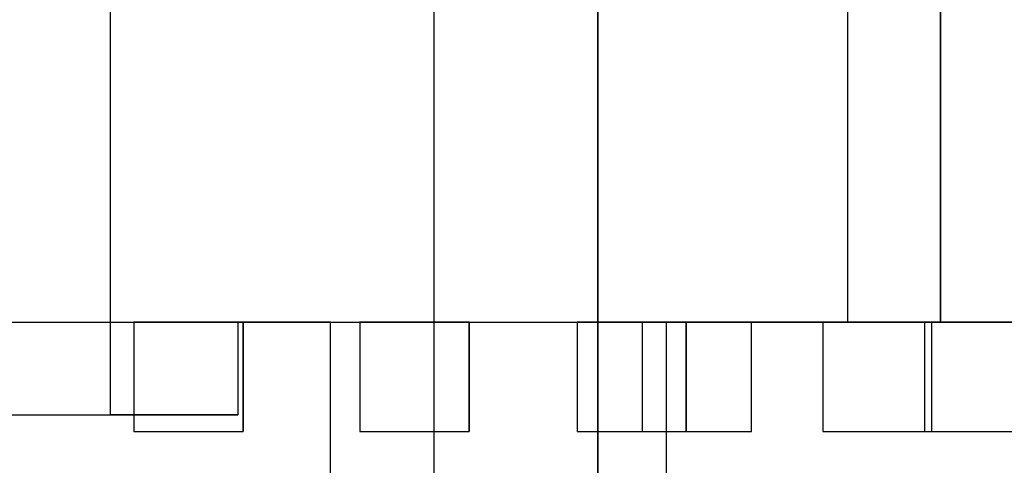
# Model space of a CAD drawing. Header units: inches. Extents: x 0 to 297, y -210 to 0.
# Tile 78 of 82: x 115.18 to 117.87, y -150.19 to -148.97. Entities that reach past the tile are written whole.
import ezdxf

# ---------------------------------------------------------------- set-up
doc = ezdxf.new("R2010")
doc.units = ezdxf.units.IN
doc.header["$MEASUREMENT"] = 0

msp = doc.modelspace()

# ---------------------------------------------------------------- linework, layer by layer
at = {"color": 18, "true_color": 0x000000}
for p, q in [((115.4248, -150.0499), (115.4248, -144.9459)), ((115.4248, -150.0499), (115.4248, -144.9459)), ((115.4248, -150.0499), (115.4248, -144.9459)), ((115.4248, -150.0499), (115.4248, -144.9459)), ((117.445, -148.2959), (117.445, -149.7959)), ((117.445, -148.2959), (117.445, -149.7959)), ((117.7, -149.7959), (117.7, -148.2959)), ((117.7, -148.2959), (117.7, -149.7959)), ((116.3108, -148.9401), (116.3108, -150.9401)), ((116.3108, -148.9401), (116.3108, -150.9401)), ((116.3108, -148.9401), (116.3108, -150.9401)), ((116.3108, -148.9401), (116.3108, -150.9401)), ((116.7608, -150.9401), (116.7608, -148.9401)), ((116.7608, -148.9401), (116.7608, -150.9401)), ((116.7608, -150.9401), (116.7608, -148.9401)), ((116.7608, -148.9401), (116.7608, -150.9401)), ((82.2458, -149.7959), (183.8458, -149.7959)), ((115.4893, -149.7959), (115.4893, -150.0959)), ((115.7883, -149.7959), (115.4893, -149.7959)), ((115.4893, -149.7959), (115.7883, -149.7959)), ((115.4893, -149.7959), (115.4893, -150.0959)), ((116.0278, -149.7959), (115.7738, -149.7959)), ((115.7738, -149.7959), (115.7738, -150.0499)), ((115.7738, -149.7959), (116.0278, -149.7959)), ((115.7738, -149.7959), (115.7738, -150.0499)), ((116.0278, -149.7959), (115.7738, -149.7959)), ((115.7738, -149.7959), (115.7738, -150.0499)), ((115.7738, -149.7959), (116.0278, -149.7959)), ((115.7738, -149.7959), (115.7738, -150.0499)), ((115.7883, -150.0959), (115.7883, -149.7959)), ((115.7883, -149.7959), (115.7883, -150.0959)), ((116.0278, -154.0504), (116.0278, -149.7959)), ((116.0278, -154.0504), (116.0278, -149.7959)), ((116.0278, -154.0504), (116.0278, -149.7959)), ((116.0278, -154.0504), (116.0278, -149.7959)), ((116.1088, -149.7959), (116.1088, -150.0959)), ((116.4078, -149.7959), (116.1088, -149.7959)), ((116.1088, -149.7959), (116.4078, -149.7959)), ((116.1088, -149.7959), (116.1088, -150.0959)), ((116.4078, -150.0959), (116.4078, -149.7959)), ((116.4078, -149.7959), (116.4078, -150.0959)), ((116.7038, -149.7959), (116.7038, -150.0959)), ((117.0028, -149.7959), (116.7038, -149.7959)), ((116.7038, -149.7959), (117.0028, -149.7959)), ((116.7038, -149.7959), (116.7038, -150.0959)), ((116.8826, -149.7959), (116.8826, -150.0959)), ((117.1816, -149.7959), (116.8826, -149.7959)), ((116.8826, -149.7959), (117.1816, -149.7959)), ((116.8826, -149.7959), (116.8826, -150.0959)), ((116.9475, -149.7959), (116.9475, -151.2959)), ((117.445, -149.7959), (116.9475, -149.7959)), ((116.9475, -149.7959), (116.966, -149.7959)), ((116.9475, -149.7959), (116.9475, -151.2959)), ((116.966, -149.7959), (117.0195, -149.7959)), ((117.0028, -150.0959), (117.0028, -149.7959)), ((117.0028, -149.7959), (117.0028, -150.0959)), ((117.0195, -149.7959), (117.105, -149.7959)), ((117.105, -149.7959), (117.2175, -149.7959)), ((117.1816, -150.0959), (117.1816, -149.7959)), ((117.1816, -150.0959), (117.1816, -149.7959)), ((117.2175, -149.7959), (117.351, -149.7959)), ((117.351, -149.7959), (117.4975, -149.7959)), ((117.3769, -149.7959), (117.3769, -150.0959)), ((117.6759, -149.7959), (117.3769, -149.7959)), ((117.3769, -149.7959), (117.6759, -149.7959)), ((117.3769, -149.7959), (117.3769, -150.0959)), ((117.4975, -149.7959), (117.648, -149.7959)), ((117.648, -149.7959), (117.7945, -149.7959)), ((117.6563, -149.7959), (117.6563, -150.0959)), ((117.9553, -149.7959), (117.6563, -149.7959)), ((117.6563, -149.7959), (117.9553, -149.7959)), ((117.6563, -149.7959), (117.6563, -150.0959)), ((117.6759, -150.0959), (117.6759, -149.7959)), ((117.6759, -150.0959), (117.6759, -149.7959)), ((118.1975, -149.7959), (117.7, -149.7959)), ((117.7945, -149.7959), (117.928, -149.7959)), ((114.7578, -150.0499), (115.7738, -150.0499)), ((114.7578, -150.0499), (115.7738, -150.0499)), ((115.7738, -150.0499), (115.4248, -150.0499)), ((115.7738, -150.0499), (115.4248, -150.0499)), ((115.4893, -150.0959), (115.7883, -150.0959)), ((115.4893, -150.0959), (115.7883, -150.0959)), ((116.1088, -150.0959), (116.4078, -150.0959)), ((116.1088, -150.0959), (116.4078, -150.0959)), ((116.7038, -150.0959), (117.0028, -150.0959)), ((116.7038, -150.0959), (117.0028, -150.0959)), ((116.8826, -150.0959), (117.1816, -150.0959)), ((116.8826, -150.0959), (117.1816, -150.0959)), ((117.3769, -150.0959), (117.6759, -150.0959)), ((117.3769, -150.0959), (117.6759, -150.0959)), ((117.6563, -150.0959), (117.9553, -150.0959)), ((117.6563, -150.0959), (117.9553, -150.0959))]:
    msp.add_line(p, q, dxfattribs=at)

doc.saveas('drawing.dxf')
